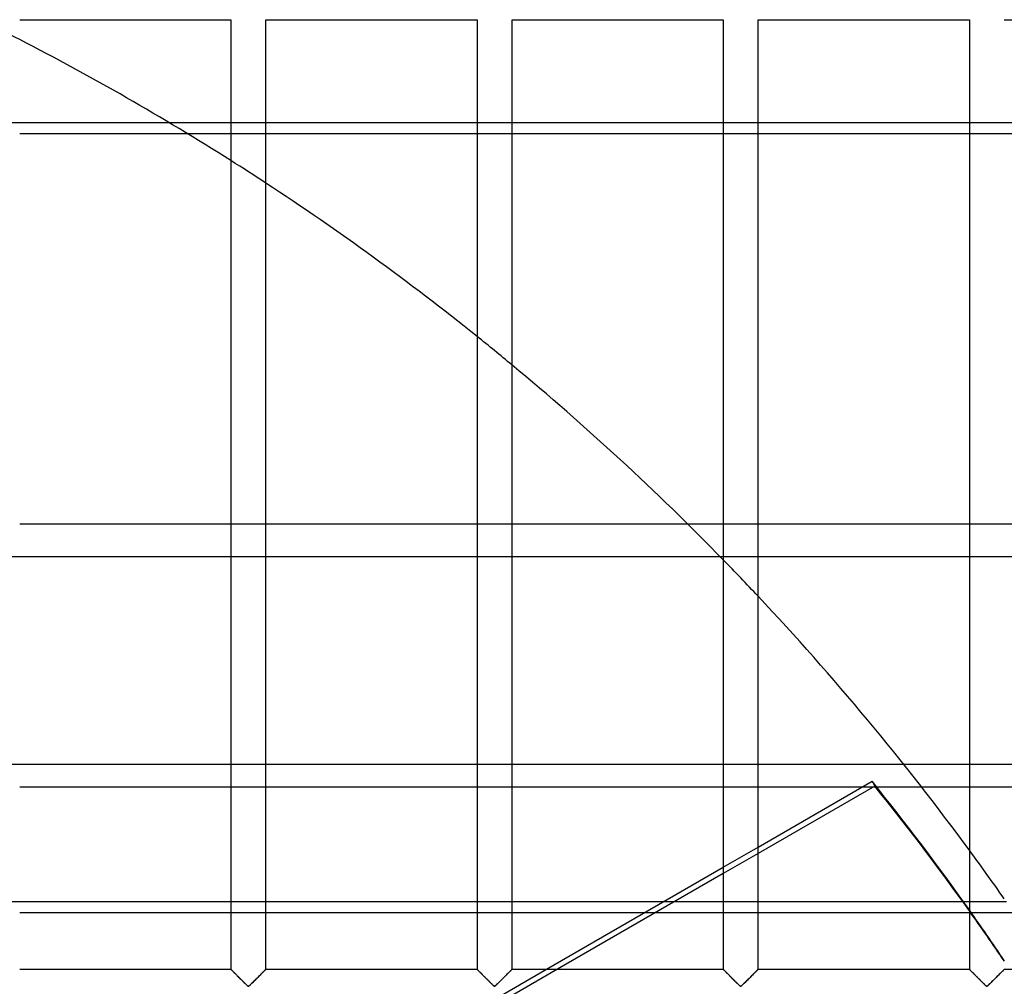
# Model space of a CAD drawing. Header units: millimetres. Extents: x -455 to 455, y -455 to 455.
# Tile 55 of 58: x 179 to 319, y 211 to 350. Entities that reach past the tile are written whole.
import ezdxf

# ---------------------------------------------------------------- set-up
doc = ezdxf.new("R2010")
doc.units = ezdxf.units.MM
doc.layers.add('MAIN-1', color=7, linetype='Continuous')
doc.layers.add('MAIN-2', color=7, linetype='Continuous')

msp = doc.modelspace()

# ---------------------------------------------------------------- linework, layer by layer
at = {"layer": 'MAIN-1'}
for p, q in [((178.54, 349.58), (208.75, 349.58)), ((208.75, 349.58), (208.75, 213.75)), ((213.75, 213.75), (213.75, 349.58)), ((213.75, 349.58), (243.96, 349.58)), ((243.96, 349.58), (243.96, 213.75)), ((248.96, 213.75), (248.96, 349.58)), ((248.96, 349.58), (279.17, 349.58)), ((279.17, 349.58), (279.17, 213.75)), ((284.17, 213.75), (284.17, 349.58)), ((284.17, 349.58), (314.38, 349.58)), ((314.38, 349.58), (314.38, 213.75)), ((319.37, 349.58), (349.58, 349.58)), ((199.96, 334.84), (178.54, 334.84)), ((178.54, 333.29), (202.52, 333.29)), ((178.54, 277.49), (208.75, 277.49)), ((213.75, 277.49), (243.96, 277.49)), ((248.96, 277.49), (274.04, 277.49)), ((208.75, 272.74), (178.54, 272.74)), ((243.96, 272.74), (213.75, 272.74)), ((278.77, 272.74), (248.96, 272.74)), ((178.54, 239.85), (208.75, 239.85)), ((213.75, 239.85), (243.96, 239.85)), ((248.96, 239.85), (279.17, 239.85)), ((284.17, 231.23), (300.46, 240.64)), ((300.85, 239.96), (284.17, 230.33)), ((284.17, 239.85), (299.09, 239.85)), ((300.46, 240.64), (300.85, 239.96)), ((301.1, 239.85), (307.53, 239.85)), ((253.88, 213.75), (279.17, 228.35)), ((279.17, 227.44), (255.45, 213.75)), ((208.75, 223.41), (178.54, 223.41)), ((243.96, 223.41), (213.75, 223.41)), ((270.62, 223.41), (248.96, 223.41)), ((314.38, 223.41), (313.54, 223.41)), ((319.67, 223.41), (319.37, 223.41)), ((178.54, 221.87), (208.75, 221.87)), ((213.75, 221.87), (243.96, 221.87)), ((248.96, 221.87), (267.94, 221.87)), ((319.37, 221.87), (320.74, 221.87)), ((178.54, 213.75), (208.75, 213.75)), ((208.76, 213.74), (208.75, 213.75)), ((208.75, 213.75), (208.75, 213.75)), ((208.77, 213.73), (208.76, 213.74)), ((208.79, 213.71), (208.77, 213.73)), ((208.81, 213.69), (208.79, 213.71)), ((208.83, 213.67), (208.81, 213.69)), ((208.86, 213.64), (208.83, 213.67)), ((208.89, 213.61), (208.86, 213.64)), ((208.93, 213.57), (208.89, 213.61)), ((208.97, 213.53), (208.93, 213.57)), ((209.01, 213.49), (208.97, 213.53)), ((209.06, 213.44), (209.01, 213.49)), ((209.11, 213.39), (209.06, 213.44)), ((209.16, 213.34), (209.11, 213.39)), ((209.22, 213.28), (209.16, 213.34)), ((209.28, 213.23), (209.22, 213.28)), ((209.33, 213.17), (209.28, 213.23)), ((209.39, 213.11), (209.33, 213.17)), ((209.45, 213.05), (209.39, 213.11)), ((209.52, 212.99), (209.45, 213.05)), ((209.58, 212.92), (209.52, 212.99)), ((209.64, 212.86), (209.58, 212.92)), ((209.71, 212.79), (209.64, 212.86)), ((209.78, 212.73), (209.71, 212.79)), ((209.84, 212.66), (209.78, 212.73)), ((209.91, 212.59), (209.84, 212.66)), ((212.7, 212.7), (212.58, 212.58)), ((212.82, 212.82), (212.7, 212.7)), ((212.93, 212.93), (212.82, 212.82)), ((213.04, 213.04), (212.93, 212.93)), ((213.14, 213.14), (213.04, 213.04)), ((213.24, 213.25), (213.14, 213.14)), ((213.34, 213.34), (213.24, 213.25)), ((213.43, 213.43), (213.34, 213.34)), ((213.51, 213.51), (213.43, 213.43)), ((213.58, 213.58), (213.51, 213.51)), ((213.64, 213.64), (213.58, 213.58)), ((213.69, 213.69), (213.64, 213.64)), ((213.72, 213.72), (213.69, 213.69)), ((213.74, 213.74), (213.72, 213.72)), ((213.75, 213.75), (213.74, 213.74)), ((213.75, 213.75), (243.96, 213.75)), ((243.97, 213.74), (243.96, 213.75)), ((243.96, 213.75), (243.96, 213.75)), ((243.98, 213.73), (243.97, 213.74)), ((244, 213.71), (243.98, 213.73)), ((244.02, 213.69), (244, 213.71)), ((244.04, 213.67), (244.02, 213.69)), ((244.07, 213.64), (244.04, 213.67)), ((244.1, 213.61), (244.07, 213.64)), ((244.14, 213.57), (244.1, 213.61)), ((244.18, 213.53), (244.14, 213.57)), ((244.22, 213.49), (244.18, 213.53)), ((244.27, 213.44), (244.22, 213.49)), ((244.32, 213.39), (244.27, 213.44)), ((244.37, 213.34), (244.32, 213.39)), ((244.43, 213.28), (244.37, 213.34)), ((244.48, 213.23), (244.43, 213.28)), ((244.54, 213.17), (244.48, 213.23)), ((244.6, 213.11), (244.54, 213.17)), ((244.66, 213.05), (244.6, 213.11)), ((244.72, 212.99), (244.66, 213.05)), ((244.79, 212.92), (244.72, 212.99)), ((244.85, 212.86), (244.79, 212.92)), ((244.92, 212.79), (244.85, 212.86)), ((244.98, 212.73), (244.92, 212.79)), ((245.05, 212.66), (244.98, 212.73)), ((245.12, 212.59), (245.05, 212.66)), ((247.91, 212.7), (247.79, 212.58)), ((248.02, 212.82), (247.91, 212.7)), ((248.14, 212.93), (248.02, 212.82)), ((248.24, 213.04), (248.14, 212.93)), ((248.35, 213.14), (248.24, 213.04)), ((248.45, 213.25), (248.35, 213.14)), ((248.55, 213.34), (248.45, 213.25)), ((248.64, 213.43), (248.55, 213.34)), ((248.72, 213.51), (248.64, 213.43)), ((248.79, 213.58), (248.72, 213.51)), ((248.85, 213.64), (248.79, 213.58)), ((248.9, 213.69), (248.85, 213.64)), ((248.93, 213.72), (248.9, 213.69)), ((248.95, 213.74), (248.93, 213.72)), ((248.96, 213.75), (248.95, 213.74)), ((248.96, 213.75), (279.17, 213.75)), ((279.18, 213.74), (279.17, 213.75)), ((279.17, 213.75), (279.17, 213.75)), ((279.19, 213.73), (279.18, 213.74)), ((279.2, 213.71), (279.19, 213.73)), ((279.22, 213.69), (279.2, 213.71)), ((279.25, 213.67), (279.22, 213.69)), ((279.28, 213.64), (279.25, 213.67)), ((279.31, 213.61), (279.28, 213.64)), ((279.35, 213.57), (279.31, 213.61)), ((279.39, 213.53), (279.35, 213.57)), ((279.43, 213.49), (279.39, 213.53)), ((279.48, 213.44), (279.43, 213.49)), ((279.53, 213.39), (279.48, 213.44)), ((279.58, 213.34), (279.53, 213.39)), ((279.64, 213.28), (279.58, 213.34)), ((279.69, 213.23), (279.64, 213.28)), ((279.75, 213.17), (279.69, 213.23)), ((279.81, 213.11), (279.75, 213.17)), ((279.87, 213.05), (279.81, 213.11)), ((279.93, 212.99), (279.87, 213.05)), ((280, 212.92), (279.93, 212.99)), ((280.06, 212.86), (280, 212.92)), ((280.13, 212.79), (280.06, 212.86)), ((280.19, 212.73), (280.13, 212.79)), ((280.26, 212.66), (280.19, 212.73)), ((280.33, 212.59), (280.26, 212.66)), ((283.12, 212.7), (283, 212.58)), ((283.23, 212.82), (283.12, 212.7)), ((283.34, 212.93), (283.23, 212.82)), ((283.45, 213.04), (283.34, 212.93)), ((283.56, 213.14), (283.45, 213.04)), ((283.66, 213.25), (283.56, 213.14)), ((283.76, 213.34), (283.66, 213.25)), ((283.85, 213.43), (283.76, 213.34)), ((283.93, 213.51), (283.85, 213.43)), ((284, 213.58), (283.93, 213.51)), ((284.06, 213.64), (284, 213.58)), ((284.1, 213.69), (284.06, 213.64)), ((284.14, 213.72), (284.1, 213.69)), ((284.16, 213.74), (284.14, 213.72)), ((284.17, 213.75), (284.16, 213.74)), ((284.17, 213.75), (314.38, 213.75)), ((314.39, 213.74), (314.38, 213.75)), ((314.38, 213.75), (314.38, 213.75)), ((314.4, 213.73), (314.39, 213.74)), ((314.41, 213.71), (314.4, 213.73)), ((314.43, 213.69), (314.41, 213.71)), ((314.46, 213.67), (314.43, 213.69)), ((314.49, 213.64), (314.46, 213.67)), ((314.52, 213.61), (314.49, 213.64)), ((314.56, 213.57), (314.52, 213.61)), ((314.6, 213.53), (314.56, 213.57)), ((314.64, 213.49), (314.6, 213.53)), ((314.69, 213.44), (314.64, 213.49)), ((314.74, 213.39), (314.69, 213.44)), ((314.79, 213.34), (314.74, 213.39)), ((314.84, 213.28), (314.79, 213.34)), ((314.9, 213.23), (314.84, 213.28)), ((314.96, 213.17), (314.9, 213.23)), ((315.02, 213.11), (314.96, 213.17)), ((315.08, 213.05), (315.02, 213.11)), ((315.14, 212.99), (315.08, 213.05)), ((315.2, 212.92), (315.14, 212.99)), ((315.27, 212.86), (315.2, 212.92)), ((315.33, 212.79), (315.27, 212.86)), ((315.4, 212.73), (315.33, 212.79)), ((315.47, 212.66), (315.4, 212.73)), ((315.54, 212.59), (315.47, 212.66)), ((318.32, 212.7), (318.21, 212.58)), ((318.44, 212.82), (318.32, 212.7)), ((318.55, 212.93), (318.44, 212.82)), ((318.66, 213.04), (318.55, 212.93)), ((318.77, 213.14), (318.66, 213.04)), ((318.87, 213.25), (318.77, 213.14)), ((318.97, 213.34), (318.87, 213.25)), ((319.05, 213.43), (318.97, 213.34)), ((319.14, 213.51), (319.05, 213.43)), ((319.21, 213.58), (319.14, 213.51)), ((319.27, 213.64), (319.21, 213.58)), ((319.31, 213.69), (319.27, 213.64)), ((319.35, 213.72), (319.31, 213.69)), ((319.37, 213.74), (319.35, 213.72)), ((319.37, 213.75), (319.37, 213.74)), ((319.37, 213.75), (349.58, 213.75)), ((209.98, 212.52), (209.91, 212.59)), ((210.05, 212.45), (209.98, 212.52)), ((210.12, 212.38), (210.05, 212.45)), ((210.19, 212.32), (210.12, 212.38)), ((210.26, 212.25), (210.19, 212.32)), ((210.32, 212.18), (210.26, 212.25)), ((210.39, 212.11), (210.32, 212.18)), ((210.46, 212.04), (210.39, 212.11)), ((210.52, 211.98), (210.46, 212.04)), ((210.59, 211.91), (210.52, 211.98)), ((210.66, 211.85), (210.59, 211.91)), ((210.72, 211.78), (210.66, 211.85)), ((210.78, 211.72), (210.72, 211.78)), ((210.84, 211.66), (210.78, 211.72)), ((210.9, 211.61), (210.84, 211.66)), ((210.96, 211.55), (210.9, 211.61)), ((211.02, 211.5), (210.96, 211.55)), ((211.07, 211.44), (211.02, 211.5)), ((211.12, 211.4), (211.07, 211.44)), ((211.18, 211.35), (211.12, 211.4)), ((211.25, 211.32), (211.18, 211.35)), ((211.36, 211.38), (211.25, 211.32)), ((211.46, 211.47), (211.36, 211.38)), ((211.55, 211.56), (211.46, 211.47)), ((211.65, 211.66), (211.55, 211.56)), ((211.76, 211.77), (211.65, 211.66)), ((211.87, 211.88), (211.76, 211.77)), ((211.99, 211.99), (211.87, 211.88)), ((212.1, 212.11), (211.99, 211.99)), ((212.22, 212.22), (212.1, 212.11)), ((212.34, 212.34), (212.22, 212.22)), ((212.46, 212.46), (212.34, 212.34)), ((212.58, 212.58), (212.46, 212.46)), ((245.19, 212.52), (245.12, 212.59)), ((245.26, 212.45), (245.19, 212.52)), ((245.33, 212.38), (245.26, 212.45)), ((245.4, 212.32), (245.33, 212.38)), ((245.46, 212.25), (245.4, 212.32)), ((245.53, 212.18), (245.46, 212.25)), ((245.6, 212.11), (245.53, 212.18)), ((245.67, 212.04), (245.6, 212.11)), ((245.73, 211.98), (245.67, 212.04)), ((245.8, 211.91), (245.73, 211.98)), ((245.86, 211.85), (245.8, 211.91)), ((245.93, 211.78), (245.86, 211.85)), ((245.99, 211.72), (245.93, 211.78)), ((246.05, 211.66), (245.99, 211.72)), ((246.11, 211.61), (246.05, 211.66)), ((246.17, 211.55), (246.11, 211.61)), ((246.22, 211.5), (246.17, 211.55)), ((246.28, 211.44), (246.22, 211.5)), ((246.33, 211.4), (246.28, 211.44)), ((246.39, 211.35), (246.33, 211.4)), ((246.46, 211.32), (246.39, 211.35)), ((246.57, 211.38), (246.46, 211.32)), ((246.67, 211.47), (246.57, 211.38)), ((246.76, 211.56), (246.67, 211.47)), ((246.86, 211.66), (246.76, 211.56)), ((246.97, 211.77), (246.86, 211.66)), ((247.08, 211.88), (246.97, 211.77)), ((247.2, 211.99), (247.08, 211.88)), ((247.31, 212.11), (247.2, 211.99)), ((247.43, 212.22), (247.31, 212.11)), ((247.55, 212.34), (247.43, 212.22)), ((247.67, 212.46), (247.55, 212.34)), ((247.79, 212.58), (247.67, 212.46)), ((280.4, 212.52), (280.33, 212.59)), ((280.47, 212.45), (280.4, 212.52)), ((280.53, 212.38), (280.47, 212.45)), ((280.6, 212.32), (280.53, 212.38)), ((280.67, 212.25), (280.6, 212.32)), ((280.74, 212.18), (280.67, 212.25)), ((280.81, 212.11), (280.74, 212.18)), ((280.88, 212.04), (280.81, 212.11)), ((280.94, 211.98), (280.88, 212.04)), ((281.01, 211.91), (280.94, 211.98)), ((281.07, 211.85), (281.01, 211.91)), ((281.14, 211.78), (281.07, 211.85)), ((281.2, 211.72), (281.14, 211.78)), ((281.26, 211.66), (281.2, 211.72)), ((281.32, 211.61), (281.26, 211.66)), ((281.38, 211.55), (281.32, 211.61)), ((281.43, 211.5), (281.38, 211.55)), ((281.49, 211.44), (281.43, 211.5)), ((281.54, 211.4), (281.49, 211.44)), ((281.59, 211.35), (281.54, 211.4)), ((281.67, 211.32), (281.59, 211.35)), ((281.78, 211.38), (281.67, 211.32)), ((281.87, 211.47), (281.78, 211.38)), ((281.97, 211.56), (281.87, 211.47)), ((282.07, 211.66), (281.97, 211.56)), ((282.18, 211.77), (282.07, 211.66)), ((282.29, 211.88), (282.18, 211.77)), ((282.4, 211.99), (282.29, 211.88)), ((282.52, 212.11), (282.4, 211.99)), ((282.64, 212.22), (282.52, 212.11)), ((282.76, 212.34), (282.64, 212.22)), ((282.88, 212.46), (282.76, 212.34)), ((283, 212.58), (282.88, 212.46)), ((315.6, 212.52), (315.54, 212.59)), ((315.67, 212.45), (315.6, 212.52)), ((315.74, 212.38), (315.67, 212.45)), ((315.81, 212.32), (315.74, 212.38)), ((315.88, 212.25), (315.81, 212.32)), ((315.95, 212.18), (315.88, 212.25)), ((316.02, 212.11), (315.95, 212.18)), ((316.08, 212.04), (316.02, 212.11)), ((316.15, 211.98), (316.08, 212.04)), ((316.22, 211.91), (316.15, 211.98)), ((316.28, 211.85), (316.22, 211.91)), ((316.34, 211.78), (316.28, 211.85)), ((316.41, 211.72), (316.34, 211.78)), ((316.47, 211.66), (316.41, 211.72)), ((316.53, 211.61), (316.47, 211.66)), ((316.58, 211.55), (316.53, 211.61)), ((316.64, 211.5), (316.58, 211.55)), ((316.69, 211.44), (316.64, 211.5)), ((316.75, 211.4), (316.69, 211.44)), ((316.8, 211.35), (316.75, 211.4)), ((316.87, 211.32), (316.8, 211.35)), ((316.99, 211.38), (316.87, 211.32)), ((317.08, 211.47), (316.99, 211.38)), ((317.18, 211.56), (317.08, 211.47)), ((317.28, 211.66), (317.18, 211.56)), ((317.39, 211.77), (317.28, 211.66)), ((317.5, 211.88), (317.39, 211.77)), ((317.61, 211.99), (317.5, 211.88)), ((317.73, 212.11), (317.61, 211.99)), ((317.85, 212.22), (317.73, 212.11)), ((317.97, 212.34), (317.85, 212.22)), ((318.09, 212.46), (317.97, 212.34)), ((318.21, 212.58), (318.09, 212.46))]:
    msp.add_line(p, q, dxfattribs=at)
for start, end in [(57.6385, 62.755), (51.2784, 56.765), (44.29, 50.331), (36.2841, 43.2283)]:
    msp.add_arc((0, 0), 390, start, end, dxfattribs=at)
for centre, major_axis, start_param, end_param in [((-0.2, 0.34), (-333.42, -192.5), -3.049725, -2.989054), ((0.2, -0.34), (333.42, 192.5), 0.093644, 0.152539)]:
    msp.add_ellipse(centre, major_axis=major_axis, ratio=0.987688, start_param=start_param, end_param=end_param, dxfattribs=at)
at = {"layer": 'MAIN-2'}
for p, q in [((178.54, 334.84), (173.54, 334.84)), ((387.5, 334.84), (199.96, 334.84)), ((202.52, 333.29), (387.5, 333.29)), ((208.75, 277.49), (213.75, 277.49)), ((243.96, 277.49), (248.96, 277.49)), ((274.04, 277.49), (387.5, 277.49)), ((178.54, 272.74), (173.54, 272.74)), ((213.75, 272.74), (208.75, 272.74)), ((248.96, 272.74), (243.96, 272.74)), ((387.5, 272.74), (278.77, 272.74)), ((387.5, 243.06), (-387.5, 243.06)), ((208.75, 239.85), (213.75, 239.85)), ((243.96, 239.85), (248.96, 239.85)), ((279.17, 239.85), (284.17, 239.85)), ((299.09, 239.85), (301.1, 239.85)), ((307.53, 239.85), (387.5, 239.85)), ((279.17, 228.35), (284.17, 231.23)), ((284.17, 230.33), (279.17, 227.44)), ((178.54, 223.41), (173.54, 223.41)), ((213.75, 223.41), (208.75, 223.41)), ((248.96, 223.41), (243.96, 223.41)), ((313.54, 223.41), (270.62, 223.41)), ((319.37, 223.41), (314.38, 223.41)), ((208.75, 221.87), (213.75, 221.87)), ((243.96, 221.87), (248.96, 221.87)), ((267.94, 221.87), (319.37, 221.87)), ((208.75, 213.75), (208.76, 213.75)), ((208.76, 213.75), (208.77, 213.73)), ((208.77, 213.73), (208.79, 213.71)), ((208.79, 213.71), (208.82, 213.68)), ((208.82, 213.68), (208.86, 213.64)), ((208.86, 213.64), (208.91, 213.59)), ((208.91, 213.59), (208.96, 213.54)), ((208.96, 213.54), (209.02, 213.48)), ((209.02, 213.48), (209.09, 213.41)), ((209.09, 213.41), (209.17, 213.34)), ((209.17, 213.34), (209.24, 213.26)), ((209.24, 213.26), (209.32, 213.18)), ((209.32, 213.18), (209.41, 213.09)), ((209.41, 213.09), (209.49, 213.01)), ((209.49, 213.01), (209.58, 212.92)), ((209.58, 212.92), (209.67, 212.83)), ((209.67, 212.83), (209.77, 212.74)), ((209.77, 212.74), (209.86, 212.64)), ((212.64, 212.64), (212.73, 212.74)), ((212.73, 212.74), (212.83, 212.83)), ((212.83, 212.83), (212.92, 212.92)), ((212.92, 212.92), (213.01, 213.01)), ((213.01, 213.01), (213.09, 213.09)), ((213.09, 213.09), (213.18, 213.18)), ((213.18, 213.18), (213.26, 213.26)), ((213.26, 213.26), (213.33, 213.34)), ((213.33, 213.34), (213.41, 213.41)), ((213.41, 213.41), (213.48, 213.48)), ((213.48, 213.48), (213.54, 213.54)), ((213.54, 213.54), (213.59, 213.59)), ((213.59, 213.59), (213.64, 213.64)), ((213.64, 213.64), (213.68, 213.68)), ((213.68, 213.68), (213.71, 213.71)), ((213.71, 213.71), (213.73, 213.73)), ((213.73, 213.73), (213.74, 213.75)), ((213.74, 213.75), (213.75, 213.75)), ((243.96, 213.75), (243.96, 213.75)), ((243.96, 213.75), (243.98, 213.73)), ((255.45, 213.75), (243.96, 207.12)), ((243.96, 208.02), (253.88, 213.75)), ((243.98, 213.73), (244, 213.71)), ((244, 213.71), (244.03, 213.68)), ((244.03, 213.68), (244.07, 213.64)), ((244.07, 213.64), (244.12, 213.59)), ((244.12, 213.59), (244.17, 213.54)), ((244.17, 213.54), (244.23, 213.48)), ((244.23, 213.48), (244.3, 213.41)), ((244.3, 213.41), (244.37, 213.34)), ((244.37, 213.34), (244.45, 213.26)), ((244.45, 213.26), (244.53, 213.18)), ((244.53, 213.18), (244.62, 213.09)), ((244.62, 213.09), (244.7, 213.01)), ((244.7, 213.01), (244.79, 212.92)), ((244.79, 212.92), (244.88, 212.83)), ((244.88, 212.83), (244.97, 212.74)), ((244.97, 212.74), (245.07, 212.64)), ((247.85, 212.64), (247.94, 212.74)), ((247.94, 212.74), (248.04, 212.83)), ((248.04, 212.83), (248.13, 212.92)), ((248.13, 212.92), (248.21, 213.01)), ((248.21, 213.01), (248.3, 213.09)), ((248.3, 213.09), (248.38, 213.18)), ((248.38, 213.18), (248.47, 213.26)), ((248.47, 213.26), (248.54, 213.34)), ((248.54, 213.34), (248.62, 213.41)), ((248.62, 213.41), (248.68, 213.48)), ((248.68, 213.48), (248.75, 213.54)), ((248.75, 213.54), (248.8, 213.59)), ((248.8, 213.59), (248.85, 213.64)), ((248.85, 213.64), (248.89, 213.68)), ((248.89, 213.68), (248.92, 213.71)), ((248.92, 213.71), (248.94, 213.73)), ((248.94, 213.73), (248.95, 213.75)), ((248.95, 213.75), (248.96, 213.75)), ((279.17, 213.75), (279.17, 213.75)), ((279.17, 213.75), (279.19, 213.73)), ((279.19, 213.73), (279.21, 213.71)), ((279.21, 213.71), (279.24, 213.68)), ((279.24, 213.68), (279.28, 213.64)), ((279.28, 213.64), (279.33, 213.59)), ((279.33, 213.59), (279.38, 213.54)), ((279.38, 213.54), (279.44, 213.48)), ((279.44, 213.48), (279.51, 213.41)), ((279.51, 213.41), (279.58, 213.34)), ((279.58, 213.34), (279.66, 213.26)), ((279.66, 213.26), (279.74, 213.18)), ((279.74, 213.18), (279.82, 213.09)), ((279.82, 213.09), (279.91, 213.01)), ((279.91, 213.01), (280, 212.92)), ((280, 212.92), (280.09, 212.83)), ((280.09, 212.83), (280.18, 212.74)), ((280.18, 212.74), (280.28, 212.64)), ((283.06, 212.64), (283.15, 212.74)), ((283.15, 212.74), (283.24, 212.83)), ((283.24, 212.83), (283.33, 212.92)), ((283.33, 212.92), (283.42, 213.01)), ((283.42, 213.01), (283.51, 213.09)), ((283.51, 213.09), (283.59, 213.18)), ((283.59, 213.18), (283.67, 213.26)), ((283.67, 213.26), (283.75, 213.34)), ((283.75, 213.34), (283.82, 213.41)), ((283.82, 213.41), (283.89, 213.48)), ((283.89, 213.48), (283.95, 213.54)), ((283.95, 213.54), (284.01, 213.59)), ((284.01, 213.59), (284.06, 213.64)), ((284.06, 213.64), (284.09, 213.68)), ((284.09, 213.68), (284.13, 213.71)), ((284.13, 213.71), (284.15, 213.73)), ((284.15, 213.73), (284.16, 213.75)), ((284.16, 213.75), (284.17, 213.75)), ((314.38, 213.75), (314.38, 213.75)), ((314.38, 213.75), (314.39, 213.73)), ((314.39, 213.73), (314.42, 213.71)), ((314.42, 213.71), (314.45, 213.68)), ((314.45, 213.68), (314.49, 213.64)), ((314.49, 213.64), (314.53, 213.59)), ((314.53, 213.59), (314.59, 213.54)), ((314.59, 213.54), (314.65, 213.48)), ((314.65, 213.48), (314.72, 213.41)), ((314.72, 213.41), (314.79, 213.34)), ((314.79, 213.34), (314.87, 213.26)), ((314.87, 213.26), (314.95, 213.18)), ((314.95, 213.18), (315.03, 213.09)), ((315.03, 213.09), (315.12, 213.01)), ((315.12, 213.01), (315.21, 212.92)), ((315.21, 212.92), (315.3, 212.83)), ((315.3, 212.83), (315.39, 212.74)), ((315.39, 212.74), (315.49, 212.64)), ((318.26, 212.64), (318.36, 212.74)), ((318.36, 212.74), (318.45, 212.83)), ((318.45, 212.83), (318.54, 212.92)), ((318.54, 212.92), (318.63, 213.01)), ((318.63, 213.01), (318.72, 213.09)), ((318.72, 213.09), (318.8, 213.18)), ((318.8, 213.18), (318.88, 213.26)), ((318.88, 213.26), (318.96, 213.34)), ((318.96, 213.34), (319.03, 213.41)), ((319.03, 213.41), (319.1, 213.48)), ((319.1, 213.48), (319.16, 213.54)), ((319.16, 213.54), (319.22, 213.59)), ((319.22, 213.59), (319.26, 213.64)), ((319.26, 213.64), (319.3, 213.68)), ((319.3, 213.68), (319.33, 213.71)), ((319.33, 213.71), (319.36, 213.73)), ((319.36, 213.73), (319.37, 213.75)), ((319.37, 213.75), (319.37, 213.75)), ((209.86, 212.64), (209.96, 212.55)), ((209.96, 212.55), (210.05, 212.45)), ((210.05, 212.45), (210.15, 212.35)), ((210.15, 212.35), (210.25, 212.26)), ((210.25, 212.26), (210.34, 212.16)), ((210.34, 212.16), (210.44, 212.07)), ((210.44, 212.07), (210.53, 211.97)), ((210.53, 211.97), (210.62, 211.88)), ((210.62, 211.88), (210.71, 211.79)), ((210.71, 211.79), (210.8, 211.71)), ((210.8, 211.71), (210.88, 211.62)), ((210.88, 211.62), (210.96, 211.54)), ((210.96, 211.54), (211.04, 211.47)), ((211.04, 211.47), (211.12, 211.4)), ((211.12, 211.4), (211.19, 211.34)), ((211.19, 211.34), (211.31, 211.34)), ((211.31, 211.34), (211.38, 211.4)), ((211.38, 211.4), (211.46, 211.47)), ((211.46, 211.47), (211.54, 211.54)), ((211.54, 211.54), (211.62, 211.62)), ((211.62, 211.62), (211.7, 211.71)), ((211.7, 211.71), (211.79, 211.79)), ((211.79, 211.79), (211.88, 211.88)), ((211.88, 211.88), (211.97, 211.97)), ((211.97, 211.97), (212.06, 212.07)), ((212.06, 212.07), (212.16, 212.16)), ((212.16, 212.16), (212.25, 212.26)), ((212.25, 212.26), (212.35, 212.35)), ((212.35, 212.35), (212.45, 212.45)), ((212.45, 212.45), (212.54, 212.55)), ((212.54, 212.55), (212.64, 212.64)), ((245.07, 212.64), (245.16, 212.55)), ((245.16, 212.55), (245.26, 212.45)), ((245.26, 212.45), (245.36, 212.35)), ((245.36, 212.35), (245.45, 212.26)), ((245.45, 212.26), (245.55, 212.16)), ((245.55, 212.16), (245.64, 212.07)), ((245.64, 212.07), (245.74, 211.97)), ((245.74, 211.97), (245.83, 211.88)), ((245.83, 211.88), (245.92, 211.79)), ((245.92, 211.79), (246.01, 211.71)), ((246.01, 211.71), (246.09, 211.62)), ((246.09, 211.62), (246.17, 211.54)), ((246.17, 211.54), (246.25, 211.47)), ((246.25, 211.47), (246.32, 211.4)), ((246.32, 211.4), (246.4, 211.34)), ((246.4, 211.34), (246.51, 211.34)), ((246.51, 211.34), (246.59, 211.4)), ((246.59, 211.4), (246.67, 211.47)), ((246.67, 211.47), (246.74, 211.54)), ((246.74, 211.54), (246.82, 211.62)), ((246.82, 211.62), (246.91, 211.71)), ((246.91, 211.71), (247, 211.79)), ((247, 211.79), (247.09, 211.88)), ((247.09, 211.88), (247.18, 211.97)), ((247.18, 211.97), (247.27, 212.07)), ((247.27, 212.07), (247.37, 212.16)), ((247.37, 212.16), (247.46, 212.26)), ((247.46, 212.26), (247.56, 212.35)), ((247.56, 212.35), (247.66, 212.45)), ((247.66, 212.45), (247.75, 212.55)), ((247.75, 212.55), (247.85, 212.64)), ((280.28, 212.64), (280.37, 212.55)), ((280.37, 212.55), (280.47, 212.45)), ((280.47, 212.45), (280.57, 212.35)), ((280.57, 212.35), (280.66, 212.26)), ((280.66, 212.26), (280.76, 212.16)), ((280.76, 212.16), (280.85, 212.07)), ((280.85, 212.07), (280.95, 211.97)), ((280.95, 211.97), (281.04, 211.88)), ((281.04, 211.88), (281.13, 211.79)), ((281.13, 211.79), (281.22, 211.71)), ((281.22, 211.71), (281.3, 211.62)), ((281.3, 211.62), (281.38, 211.54)), ((281.38, 211.54), (281.46, 211.47)), ((281.46, 211.47), (281.53, 211.4)), ((281.53, 211.4), (281.61, 211.34)), ((281.61, 211.34), (281.72, 211.34)), ((281.72, 211.34), (281.8, 211.4)), ((281.8, 211.4), (281.87, 211.47)), ((281.87, 211.47), (281.95, 211.54)), ((281.95, 211.54), (282.03, 211.62)), ((282.03, 211.62), (282.12, 211.71)), ((282.12, 211.71), (282.2, 211.79)), ((282.2, 211.79), (282.29, 211.88)), ((282.29, 211.88), (282.39, 211.97)), ((282.39, 211.97), (282.48, 212.07)), ((282.48, 212.07), (282.57, 212.16)), ((282.57, 212.16), (282.67, 212.26)), ((282.67, 212.26), (282.77, 212.35)), ((282.77, 212.35), (282.86, 212.45)), ((282.86, 212.45), (282.96, 212.55)), ((282.96, 212.55), (283.06, 212.64)), ((315.49, 212.64), (315.58, 212.55)), ((315.58, 212.55), (315.68, 212.45)), ((315.68, 212.45), (315.77, 212.35)), ((315.77, 212.35), (315.87, 212.26)), ((315.87, 212.26), (315.97, 212.16)), ((315.97, 212.16), (316.06, 212.07)), ((316.06, 212.07), (316.15, 211.97)), ((316.15, 211.97), (316.25, 211.88)), ((316.25, 211.88), (316.34, 211.79)), ((316.34, 211.79), (316.42, 211.71)), ((316.42, 211.71), (316.51, 211.62)), ((316.51, 211.62), (316.59, 211.54)), ((316.59, 211.54), (316.67, 211.47)), ((316.67, 211.47), (316.74, 211.4)), ((316.74, 211.4), (316.82, 211.34)), ((316.82, 211.34), (316.93, 211.34)), ((316.93, 211.34), (317.01, 211.4)), ((317.01, 211.4), (317.08, 211.47)), ((317.08, 211.47), (317.16, 211.54)), ((317.16, 211.54), (317.24, 211.62)), ((317.24, 211.62), (317.33, 211.71)), ((317.33, 211.71), (317.41, 211.79)), ((317.41, 211.79), (317.5, 211.88)), ((317.5, 211.88), (317.6, 211.97)), ((317.6, 211.97), (317.69, 212.07)), ((317.69, 212.07), (317.78, 212.16)), ((317.78, 212.16), (317.88, 212.26)), ((317.88, 212.26), (317.98, 212.35)), ((317.98, 212.35), (318.07, 212.45)), ((318.07, 212.45), (318.17, 212.55)), ((318.17, 212.55), (318.26, 212.64))]:
    msp.add_line(p, q, dxfattribs=at)
for start, end in [(62.755, 63.5779), (56.765, 57.6385), (50.331, 51.2784), (43.2283, 44.29), (35.0244, 36.2841)]:
    msp.add_arc((0, 0), 390, start, end, dxfattribs=at)
for centre, major_axis, start_param, end_param in [((-0.2, 0.34), (-333.42, -192.5), -3.072836, -3.049725), ((0.2, -0.34), (333.42, 192.5), 0.070594, 0.093644)]:
    msp.add_ellipse(centre, major_axis=major_axis, ratio=0.987688, start_param=start_param, end_param=end_param, dxfattribs=at)

doc.saveas('drawing.dxf')
